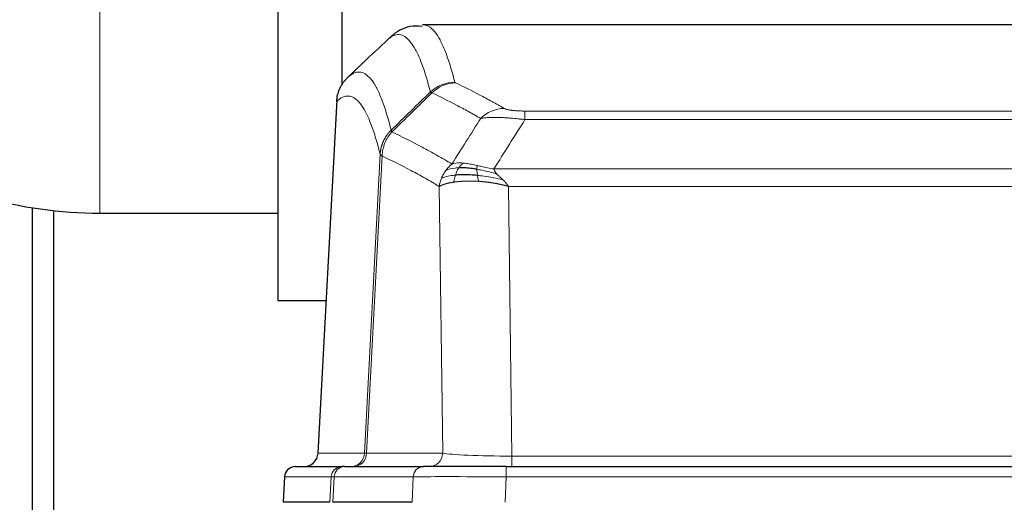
# Model space of a CAD drawing. Header units: millimetres. Extents: x 0 to 29700, y -16 to 21000.
# Tile 117 of 256: x 3098 to 3374, y 18711 to 18847. Entities that reach past the tile are written whole.
import ezdxf

# ---------------------------------------------------------------- set-up
doc = ezdxf.new("R2010")
doc.units = ezdxf.units.MM
doc.layers.add('1', color=7, linetype='Continuous', true_color=0xffffff)

msp = doc.modelspace()

# ---------------------------------------------------------------- linework, layer by layer
at = {"layer": '1', "color": 2, "linetype": 'Continuous', "lineweight": 25}
for p, q in [((3188.013, 18836.803), (3188.013, 18939.303)), ((3170.013, 18905.803), (3170.013, 18836.803)), ((3473.447, 18845.198), (3210.579, 18845.198)), ((3170.013, 18836.803), (3170.013, 18767.803)), ((3188.013, 18828.23), (3188.013, 18836.803)), ((3186.511, 18824.178), (3181.237, 18724.986)), ((3101.013, 18793.859), (3101.013, 18669.515)), ((3107.013, 18793.054), (3107.013, 18669.513)), ((3120.013, 18792.353), (3170.013, 18792.353)), ((3170.013, 18767.803), (3183.514, 18767.803)), ((3174.866, 18721.198), (3187.977, 18721.198)), ((3188.674, 18721.198), (3187.977, 18721.198)), ((3188.674, 18721.198), (3210.848, 18721.198)), ((3234.103, 18721.198), (3210.848, 18721.198)), ((3234.103, 18721.198), (3449.923, 18721.198)), ((3171.855, 18718.357), (3171.475, 18711.198)), ((3184.609, 18711.198), (3171.491, 18711.198)), ((3207.648, 18711.198), (3185.393, 18711.198))]:
    msp.add_line(p, q, dxfattribs=at)
at = {"layer": '1', "color": 4, "linetype": 'Continuous', "lineweight": 13}
for p, q in [((3120.013, 18881.253), (3120.013, 18836.803)), ((3120.013, 18836.803), (3120.013, 18792.353)), ((3186.497, 18823.684), (3181.249, 18724.989)), ((3239.342, 18820.991), (3444.684, 18820.991)), ((3239.342, 18818.575), (3239.342, 18820.991)), ((3444.684, 18818.575), (3239.342, 18818.575)), ((3194.316, 18724.989), (3198.692, 18808.857)), ((3199.249, 18808.381), (3194.897, 18724.989)), ((3230.61, 18804.744), (3453.416, 18804.744)), ((3216.249, 18724.989), (3215.291, 18799.836)), ((3234.723, 18799.846), (3235.692, 18724.163)), ((3449.303, 18799.846), (3234.723, 18799.846)), ((3181.249, 18724.989), (3194.316, 18724.989)), ((3194.897, 18724.989), (3216.249, 18724.989)), ((3235.692, 18724.163), (3448.335, 18724.163)), ((3235.692, 18721.198), (3235.692, 18724.163)), ((3234.103, 18718.355), (3234.103, 18721.198)), ((3171.872, 18718.355), (3171.491, 18711.198)), ((3184.982, 18718.355), (3171.872, 18718.355)), ((3184.609, 18711.198), (3184.982, 18718.355)), ((3185.767, 18718.355), (3185.393, 18711.198)), ((3207.941, 18718.355), (3185.767, 18718.355)), ((3207.648, 18711.198), (3207.941, 18718.355)), ((3234.103, 18718.355), (3233.81, 18711.198)), ((3449.923, 18718.355), (3234.103, 18718.355))]:
    msp.add_line(p, q, dxfattribs=at)
at = {"layer": '1', "color": 2, "linetype": 'Continuous', "lineweight": 25}
msp.add_arc((3120.013, 18912.803), 120.45, 238.27922, 270, dxfattribs=at)
at = {"layer": '1', "color": 4, "linetype": 'Continuous', "lineweight": 13}
for centre, major_axis, ratio, start_param, end_param in [((3219.646, 18819.141), (-9.695, -2.45), 0.9931439, 4.4664808, 5.2238901), ((3219.834, 18818.981), (-4.281, -9.037), 0.9659395, 3.5975691, 4.3432065), ((3233.495, 18811.835), (-4.97, -8.677), 0.9635717, 3.6779385, 4.4208965), ((3190.324, 18725.198), (0, 4), 0.9993908, 3.1415927, 4.6600291), ((3191.021, 18725.198), (0, 4), 0.9702957, 3.1415927, 4.6600291), ((3214.342, 18725.198), (20.038, 0.208), 0.001459, 3.1763609, 3.3855124), ((3212.373, 18725.198), (0, 4), 0.9702957, 3.1415927, 4.6600291), ((3235.612, 18725.198), (-20.002, 0.052), 0.0517476, 0.2535919, 1.5749043), ((3187.977, 18718.198), (0, 3), 0.9993908, 0, 1.5184364), ((3188.674, 18718.198), (0, 3), 0.9702957, 0, 1.5184364), ((3210.848, 18718.198), (0, 3), 0.9702957, 0, 1.5184364), ((3211.995, 18718.198), (-27.029, 0.156), 0.000812, 6.0391366, 6.248288), ((3234.154, 18718.198), (-27.018, 0.123), 0.0058026, 4.7143189, 6.0386286)]:
    msp.add_ellipse(centre, major_axis=major_axis, ratio=ratio, start_param=start_param, end_param=end_param, dxfattribs=at)
at = {"layer": '1', "color": 2, "linetype": 'Continuous', "lineweight": 25}
for centre, major_axis, start_param, end_param in [((3177.257, 18725.198), (0, 4), 3.1415927, 4.6600291), ((3174.866, 18718.198), (0, 3), 0, 1.5184364)]:
    msp.add_ellipse(centre, major_axis=major_axis, ratio=0.9993908, start_param=start_param, end_param=end_param, dxfattribs=at)
for points, knots in [([(3210.47, 18844.734), (3209.242, 18844.869), (3205.972, 18844.924), (3202.825, 18842.907), (3201.599, 18841.689), (3201.405, 18841.463)], [0, 0, 0, 0, 0.3007965, 0.8776305, 1, 1, 1, 1]), ([(3186.497, 18823.684), (3186.527, 18824.316), (3186.617, 18824.943), (3186.84, 18825.862), (3186.929, 18826.164), (3187.135, 18826.759), (3187.252, 18827.051), (3187.513, 18827.622), (3187.657, 18827.901), (3187.972, 18828.444), (3188.142, 18828.708), (3188.506, 18829.217), (3188.7, 18829.463), (3189.11, 18829.934), (3189.326, 18830.16), (3189.553, 18830.375)], [0, 0, 0, 0, 0.25, 0.25, 0.375, 0.375, 0.5, 0.5, 0.625, 0.625, 0.75, 0.75, 0.875, 0.875, 1, 1, 1, 1]), ([(3225.842, 18804.655), (3225.613, 18804.694), (3225.386, 18804.731), (3224.485, 18804.866), (3223.825, 18804.944), (3222.556, 18805.048), (3221.946, 18805.073), (3221.174, 18805.071), (3220.985, 18805.067), (3220.799, 18805.061)], [0, 0, 0, 0, 0.125, 0.125, 0.5, 0.5, 0.875, 0.875, 1, 1, 1, 1]), ([(3226.011, 18802.913), (3225.722, 18802.94), (3225.436, 18802.964), (3224.302, 18803.046), (3223.478, 18803.081), (3221.914, 18803.1), (3221.172, 18803.084), (3220.254, 18803.032), (3220.03, 18803.016), (3219.813, 18802.998)], [0, 0, 0, 0, 0.125, 0.125, 0.5, 0.5, 0.875, 0.875, 1, 1, 1, 1])]:
    msp.add_open_spline(points, degree=3, knots=knots, dxfattribs=at)
at = {"layer": '1', "color": 4, "linetype": 'Continuous', "lineweight": 13}
for points, knots in [([(3210.666, 18845.198), (3210.76, 18845.198), (3211.383, 18845.169), (3211.996, 18844.945), (3212.766, 18844.448), (3213.149, 18844.146), (3213.527, 18843.765), (3213.779, 18843.494), (3213.904, 18843.349), (3214.527, 18842.582), (3215.019, 18841.827), (3215.744, 18840.484), (3215.984, 18840.001), (3216.46, 18838.965), (3216.695, 18838.412), (3217.398, 18836.647), (3218.318, 18834.012), (3219.208, 18830.816), (3219.646, 18829.077)], [0, 0, 0, 0, 0.0285367, 0.1904473, 0.1904473, 0.2714026, 0.3118802, 0.3118802, 0.3523578, 0.3523578, 0.5142684, 0.5142684, 0.5952236, 0.5952236, 0.6761789, 0.6761789, 0.8380895, 1, 1, 1, 1]), ([(3212.779, 18826.338), (3212.34, 18828.076), (3211.449, 18831.27), (3210.527, 18833.902), (3209.824, 18835.666), (3209.588, 18836.219), (3209.111, 18837.254), (3208.871, 18837.737), (3208.145, 18839.079), (3207.653, 18839.834), (3207.029, 18840.601), (3206.903, 18840.745), (3206.652, 18841.017), (3206.273, 18841.398), (3205.89, 18841.699), (3205.118, 18842.197), (3204.074, 18842.579), (3202.465, 18842.308), (3201.363, 18841.564), (3200.804, 18841.051)], [0, 0, 0, 0, 0.125, 0.25, 0.25, 0.3125, 0.3125, 0.375, 0.375, 0.5, 0.5, 0.53125, 0.53125, 0.5625, 0.625, 0.625, 0.75, 0.875, 1, 1, 1, 1]), ([(3189.553, 18830.375), (3190.124, 18830.929), (3191.252, 18831.743), (3192.897, 18832.088), (3193.963, 18831.734), (3194.752, 18831.249), (3195.143, 18830.952), (3195.594, 18830.51), (3195.787, 18830.3), (3195.915, 18830.155), (3195.979, 18830.08), (3196.298, 18829.696), (3196.677, 18829.18), (3197.115, 18828.482), (3197.302, 18828.162), (3197.426, 18827.945), (3197.488, 18827.834), (3198.044, 18826.813), (3199.017, 18824.708), (3200.427, 18820.676), (3201.336, 18817.405), (3201.782, 18815.623)], [0, 0, 0, 0, 0.125, 0.25, 0.375, 0.375, 0.4375, 0.46875, 0.484375, 0.484375, 0.5, 0.5, 0.5625, 0.59375, 0.609375, 0.609375, 0.625, 0.625, 0.75, 0.875, 1, 1, 1, 1]), ([(3219.834, 18828.916), (3219.778, 18828.942), (3219.734, 18828.969), (3219.672, 18829.023), (3219.653, 18829.05), (3219.646, 18829.077)], [0, 0, 0, 0, 0.5, 0.5, 1, 1, 1, 1]), ([(3219.834, 18828.916), (3222.119, 18827.828), (3224.4, 18826.687), (3227.816, 18824.893), (3228.953, 18824.282), (3231.226, 18823.032), (3232.361, 18822.393), (3233.495, 18821.741)], [0, 0, 0, 0, 0.5, 0.5, 0.75, 0.75, 1, 1, 1, 1]), ([(3198.692, 18808.857), (3198.248, 18810.637), (3197.342, 18813.905), (3195.935, 18817.937), (3194.965, 18820.045), (3194.41, 18821.067), (3194.349, 18821.179), (3194.225, 18821.397), (3194.039, 18821.717), (3193.602, 18822.417), (3193.223, 18822.936), (3192.906, 18823.322), (3192.842, 18823.397), (3192.714, 18823.543), (3192.522, 18823.754), (3192.072, 18824.199), (3191.682, 18824.5), (3190.896, 18824.991), (3189.832, 18825.355), (3188.191, 18825.029), (3187.067, 18824.23), (3186.497, 18823.684)], [0, 0, 0, 0, 0.125, 0.25, 0.375, 0.375, 0.390625, 0.390625, 0.40625, 0.4375, 0.5, 0.5, 0.515625, 0.515625, 0.53125, 0.5625, 0.625, 0.625, 0.75, 0.875, 1, 1, 1, 1]), ([(3226.915, 18818.916), (3225.779, 18819.569), (3224.643, 18820.208), (3222.368, 18821.459), (3221.229, 18822.071), (3217.81, 18823.867), (3215.526, 18825.01), (3213.237, 18826.099)], [0, 0, 0, 0, 0.25, 0.25, 0.5, 0.5, 1, 1, 1, 1]), ([(3239.342, 18820.991), (3239.159, 18820.991), (3238.977, 18820.992), (3238.613, 18820.997), (3238.433, 18821), (3238.078, 18821.009), (3237.902, 18821.015), (3237.556, 18821.029), (3237.385, 18821.037), (3237.174, 18821.049), (3237.132, 18821.052), (3237.048, 18821.057), (3236.924, 18821.065), (3236.802, 18821.073), (3236.563, 18821.091), (3236.256, 18821.117), (3235.968, 18821.147), (3235.795, 18821.168), (3235.761, 18821.172), (3235.693, 18821.18), (3235.659, 18821.184), (3235.559, 18821.197), (3235.494, 18821.206), (3235.305, 18821.233), (3235.185, 18821.252), (3234.959, 18821.29), (3234.852, 18821.31), (3234.649, 18821.352), (3234.553, 18821.373), (3234.44, 18821.4), (3234.418, 18821.405), (3234.374, 18821.416), (3234.353, 18821.422), (3234.289, 18821.438), (3234.248, 18821.449), (3234.129, 18821.483), (3234.056, 18821.506), (3233.919, 18821.552), (3233.855, 18821.575), (3233.678, 18821.645), (3233.579, 18821.693), (3233.495, 18821.741)], [0, 0, 0, 0, 0.0625, 0.0625, 0.125, 0.125, 0.1875, 0.1875, 0.25, 0.25, 0.265625, 0.265625, 0.28125, 0.3125, 0.3125, 0.375, 0.4375, 0.4375, 0.453125, 0.453125, 0.46875, 0.46875, 0.5, 0.5, 0.5625, 0.5625, 0.625, 0.625, 0.6875, 0.6875, 0.703125, 0.703125, 0.71875, 0.71875, 0.75, 0.75, 0.8125, 0.8125, 0.875, 0.875, 1, 1, 1, 1]), ([(3239.342, 18818.575), (3239.007, 18818.618), (3238.674, 18818.659), (3238.011, 18818.737), (3237.682, 18818.774), (3236.707, 18818.878), (3236.069, 18818.938), (3235.366, 18818.996), (3235.288, 18819.003), (3235.133, 18819.015), (3235.056, 18819.021), (3234.824, 18819.039), (3234.671, 18819.05), (3234.217, 18819.082), (3233.622, 18819.119), (3233.049, 18819.147), (3232.628, 18819.165), (3232.419, 18819.172), (3232.214, 18819.179), (3232.077, 18819.183), (3232.01, 18819.185), (3231.404, 18819.2), (3230.896, 18819.204), (3230.177, 18819.195), (3229.944, 18819.19), (3229.606, 18819.179), (3229.495, 18819.175), (3229.276, 18819.166), (3229.169, 18819.16), (3228.642, 18819.131), (3228.253, 18819.099), (3227.539, 18819.019), (3227.212, 18818.971), (3226.915, 18818.916)], [0, 0, 0, 0, 0.0625, 0.0625, 0.125, 0.125, 0.25, 0.25, 0.265625, 0.265625, 0.28125, 0.28125, 0.3125, 0.3125, 0.375, 0.4375, 0.4375, 0.46875, 0.484375, 0.484375, 0.5, 0.5, 0.625, 0.625, 0.6875, 0.6875, 0.71875, 0.71875, 0.75, 0.75, 0.875, 0.875, 1, 1, 1, 1]), ([(3198.692, 18808.857), (3198.693, 18808.874), (3198.695, 18808.908), (3198.698, 18808.959), (3198.702, 18809.01), (3198.705, 18809.06), (3198.709, 18809.111), (3198.713, 18809.161), (3198.717, 18809.212), (3198.722, 18809.263), (3198.727, 18809.313), (3198.732, 18809.364), (3198.737, 18809.414), (3198.743, 18809.465), (3198.749, 18809.515), (3198.755, 18809.566), (3198.761, 18809.616), (3198.768, 18809.666), (3198.775, 18809.717), (3198.782, 18809.767), (3198.789, 18809.817), (3198.797, 18809.868), (3198.804, 18809.918), (3198.813, 18809.968), (3198.821, 18810.018), (3198.83, 18810.068), (3198.838, 18810.118), (3198.848, 18810.168), (3198.857, 18810.218), (3198.867, 18810.268), (3198.876, 18810.318), (3198.887, 18810.367), (3198.897, 18810.417), (3198.908, 18810.467), (3198.918, 18810.516), (3198.93, 18810.566), (3198.941, 18810.615), (3198.953, 18810.665), (3198.964, 18810.714), (3198.977, 18810.764), (3198.989, 18810.813), (3199.002, 18810.862), (3199.014, 18810.911), (3199.028, 18810.96), (3199.041, 18811.009), (3199.054, 18811.058), (3199.068, 18811.107), (3199.082, 18811.156), (3199.097, 18811.205), (3199.111, 18811.253), (3199.126, 18811.302), (3199.141, 18811.35), (3199.156, 18811.399), (3199.172, 18811.447), (3199.188, 18811.495), (3199.204, 18811.543), (3199.22, 18811.592), (3199.237, 18811.64), (3199.253, 18811.687), (3199.27, 18811.735), (3199.288, 18811.783), (3199.305, 18811.831), (3199.323, 18811.878), (3199.341, 18811.926), (3199.359, 18811.973), (3199.377, 18812.021), (3199.396, 18812.068), (3199.415, 18812.115), (3199.434, 18812.162), (3199.453, 18812.209), (3199.473, 18812.256), (3199.493, 18812.302), (3199.513, 18812.349), (3199.533, 18812.396), (3199.554, 18812.442), (3199.575, 18812.488), (3199.602, 18812.548), (3199.636, 18812.621), (3199.676, 18812.707), (3199.718, 18812.793), (3199.76, 18812.878), (3199.804, 18812.963), (3199.848, 18813.047), (3199.892, 18813.131), (3199.938, 18813.215), (3199.984, 18813.298), (3200.032, 18813.381), (3200.079, 18813.463), (3200.128, 18813.545), (3200.178, 18813.626), (3200.228, 18813.707), (3200.279, 18813.787), (3200.33, 18813.867), (3200.383, 18813.947), (3200.436, 18814.026), (3200.49, 18814.104), (3200.544, 18814.182), (3200.6, 18814.259), (3200.656, 18814.336), (3200.713, 18814.413), (3200.77, 18814.489), (3200.828, 18814.564), (3200.887, 18814.639), (3200.947, 18814.713), (3201.007, 18814.786), (3201.068, 18814.859), (3201.13, 18814.932), (3201.192, 18815.004), (3201.255, 18815.075), (3201.319, 18815.146), (3201.383, 18815.216), (3201.448, 18815.285), (3201.513, 18815.354), (3201.579, 18815.422), (3201.646, 18815.49), (3201.714, 18815.557), (3201.759, 18815.601), (3201.782, 18815.623)], [0, 0, 0, 0, 0.0066687, 0.0133374, 0.0200061, 0.0266746, 0.0333432, 0.0400116, 0.0466801, 0.0533484, 0.0600168, 0.066685, 0.0733532, 0.0800214, 0.0866895, 0.0933575, 0.1000255, 0.1066935, 0.1133614, 0.1200292, 0.126697, 0.1333647, 0.1400324, 0.1467001, 0.1533676, 0.1600352, 0.1667026, 0.1733701, 0.1800374, 0.1867047, 0.193372, 0.2000392, 0.2067064, 0.2133735, 0.2200405, 0.2267075, 0.2333745, 0.2400414, 0.2467082, 0.253375, 0.2600418, 0.2667085, 0.2733751, 0.2800417, 0.2867082, 0.2933747, 0.3000412, 0.3067075, 0.3133739, 0.3200401, 0.3267064, 0.3333725, 0.3400387, 0.3467047, 0.3533708, 0.3600367, 0.3667026, 0.3733685, 0.3800343, 0.3867001, 0.3933658, 0.4000315, 0.4066971, 0.4133626, 0.4200281, 0.4266936, 0.433359, 0.4400243, 0.4466896, 0.4533549, 0.4600201, 0.4666852, 0.4733503, 0.4800154, 0.4866804, 0.4933453, 0.5000102, 0.5125098, 0.5250093, 0.5375088, 0.5500082, 0.5625077, 0.5750071, 0.5875066, 0.600006, 0.6125054, 0.6250049, 0.6375043, 0.6500037, 0.6625032, 0.6750026, 0.6875021, 0.7000016, 0.7125011, 0.7250006, 0.7375001, 0.7499997, 0.7624993, 0.7749989, 0.7874985, 0.7999982, 0.812498, 0.8249977, 0.8374975, 0.8499974, 0.8624973, 0.8749972, 0.8874972, 0.8999973, 0.9124974, 0.9249976, 0.9374978, 0.9499981, 0.9624985, 0.9749989, 0.9874994, 1, 1, 1, 1]), ([(3201.994, 18815.14), (3201.919, 18815.229), (3201.876, 18815.326), (3201.818, 18815.499), (3201.803, 18815.575), (3201.782, 18815.623)], [0, 0, 0, 0, 0.5, 0.5, 1, 1, 1, 1]), ([(3199.249, 18808.381), (3199.27, 18809.012), (3199.348, 18809.64), (3199.611, 18810.868), (3199.797, 18811.469), (3200.268, 18812.621), (3200.554, 18813.173), (3201.212, 18814.211), (3201.585, 18814.696), (3201.994, 18815.14)], [0, 0, 0, 0, 0.25, 0.25, 0.5, 0.5, 0.75, 0.75, 1, 1, 1, 1]), ([(3201.994, 18815.14), (3204.816, 18813.801), (3207.632, 18812.381), (3211.845, 18810.126), (3213.248, 18809.354), (3216.05, 18807.769), (3217.45, 18806.955), (3218.848, 18806.122)], [0, 0, 0, 0, 0.5, 0.5, 0.75, 0.75, 1, 1, 1, 1]), ([(3199.249, 18808.381), (3199.244, 18808.384), (3199.233, 18808.39), (3199.218, 18808.4), (3199.203, 18808.41), (3199.188, 18808.42), (3199.173, 18808.429), (3199.157, 18808.439), (3199.142, 18808.449), (3199.126, 18808.459), (3199.111, 18808.469), (3199.096, 18808.479), (3199.08, 18808.489), (3199.065, 18808.499), (3199.05, 18808.509), (3199.034, 18808.519), (3199.019, 18808.529), (3199.004, 18808.539), (3198.989, 18808.549), (3198.975, 18808.559), (3198.96, 18808.569), (3198.946, 18808.579), (3198.931, 18808.59), (3198.917, 18808.6), (3198.904, 18808.61), (3198.89, 18808.62), (3198.877, 18808.63), (3198.856, 18808.647), (3198.83, 18808.668), (3198.801, 18808.694), (3198.778, 18808.718), (3198.758, 18808.74), (3198.743, 18808.761), (3198.73, 18808.779), (3198.72, 18808.795), (3198.712, 18808.809), (3198.706, 18808.821), (3198.701, 18808.832), (3198.698, 18808.841), (3198.696, 18808.847), (3198.694, 18808.852), (3198.693, 18808.855), (3198.693, 18808.857), (3198.692, 18808.857)], [0, 0, 0, 0, 0.0155045, 0.0313064, 0.0474058, 0.0638028, 0.0804975, 0.0974898, 0.1147799, 0.1323678, 0.1502535, 0.1684372, 0.1869188, 0.2056984, 0.224776, 0.2441517, 0.2638255, 0.2837975, 0.3040676, 0.3246359, 0.3455025, 0.3666674, 0.3881306, 0.4098921, 0.431952, 0.4543102, 0.4769669, 0.499922, 0.5635887, 0.6229234, 0.6779259, 0.7285963, 0.7749346, 0.8169408, 0.8546148, 0.8879566, 0.9169663, 0.9416439, 0.9619893, 0.9780025, 0.9896835, 0.9970323, 1, 1, 1, 1]), ([(3215.291, 18799.836), (3213.96, 18800.622), (3212.628, 18801.39), (3209.96, 18802.889), (3208.625, 18803.62), (3204.614, 18805.756), (3201.934, 18807.106), (3199.249, 18808.381)], [0, 0, 0, 0, 0.25, 0.25, 0.5, 0.5, 1, 1, 1, 1]), ([(3217.141, 18804.315), (3217.387, 18804.645), (3217.653, 18804.963), (3218.223, 18805.567), (3218.527, 18805.853), (3218.848, 18806.122)], [0, 0, 0, 0, 0.5, 0.5, 1, 1, 1, 1]), ([(3220.799, 18805.061), (3220.427, 18805.048), (3220.071, 18805.022), (3218.71, 18804.871), (3217.839, 18804.646), (3217.141, 18804.315)], [0, 0, 0, 0, 0.25, 0.25, 1, 1, 1, 1]), ([(3222.023, 18806.383), (3221.724, 18806.409), (3221.434, 18806.425), (3220.307, 18806.44), (3219.541, 18806.346), (3218.848, 18806.122)], [0, 0, 0, 0, 0.25, 0.25, 1, 1, 1, 1]), ([(3219.813, 18802.998), (3219.844, 18803.089), (3219.876, 18803.18), (3220.011, 18803.543), (3220.124, 18803.816), (3220.373, 18804.341), (3220.509, 18804.594), (3220.701, 18804.909), (3220.749, 18804.986), (3220.799, 18805.061)], [0, 0, 0, 0, 0.125, 0.125, 0.5, 0.5, 0.875, 0.875, 1, 1, 1, 1]), ([(3220.799, 18805.061), (3220.898, 18805.211), (3220.999, 18805.352), (3221.256, 18805.681), (3221.413, 18805.855), (3221.724, 18806.155), (3221.877, 18806.282), (3222.023, 18806.383)], [0, 0, 0, 0, 0.25, 0.25, 0.625, 0.625, 1, 1, 1, 1]), ([(3225.992, 18805.688), (3225.812, 18805.728), (3225.634, 18805.767), (3224.927, 18805.921), (3224.412, 18806.028), (3223.418, 18806.209), (3222.938, 18806.284), (3222.324, 18806.355), (3222.173, 18806.37), (3222.023, 18806.383)], [0, 0, 0, 0, 0.125, 0.125, 0.5, 0.5, 0.875, 0.875, 1, 1, 1, 1]), ([(3225.842, 18804.655), (3225.841, 18804.779), (3225.842, 18804.895), (3225.856, 18805.16), (3225.872, 18805.297), (3225.92, 18805.526), (3225.952, 18805.619), (3225.992, 18805.688)], [0, 0, 0, 0, 0.25, 0.25, 0.625, 0.625, 1, 1, 1, 1]), ([(3231.481, 18803.301), (3230.071, 18803.723), (3228.634, 18804.099), (3226.764, 18804.489), (3226.3, 18804.577), (3225.842, 18804.655)], [0, 0, 0, 0, 0.75, 0.75, 1, 1, 1, 1]), ([(3226.011, 18802.913), (3225.999, 18802.99), (3225.987, 18803.068), (3225.943, 18803.378), (3225.914, 18803.609), (3225.87, 18804.054), (3225.855, 18804.267), (3225.845, 18804.529), (3225.843, 18804.593), (3225.842, 18804.655)], [0, 0, 0, 0, 0.125, 0.125, 0.5, 0.5, 0.875, 0.875, 1, 1, 1, 1]), ([(3230.61, 18804.744), (3229.39, 18804.933), (3228.214, 18805.19), (3226.72, 18805.524), (3226.353, 18805.607), (3225.992, 18805.688)], [0, 0, 0, 0, 0.75, 0.75, 1, 1, 1, 1]), ([(3231.481, 18803.301), (3231.363, 18803.428), (3231.253, 18803.553), (3231.004, 18803.863), (3230.879, 18804.045), (3230.693, 18804.401), (3230.632, 18804.575), (3230.61, 18804.744)], [0, 0, 0, 0, 0.25, 0.25, 0.625, 0.625, 1, 1, 1, 1]), ([(3215.291, 18799.836), (3215.348, 18800.232), (3215.431, 18800.628), (3215.644, 18801.409), (3215.775, 18801.796), (3215.93, 18802.174)], [0, 0, 0, 0, 0.5, 0.5, 1, 1, 1, 1]), ([(3215.93, 18802.174), (3216.087, 18802.55), (3216.267, 18802.918), (3216.671, 18803.634), (3216.895, 18803.981), (3217.141, 18804.315)], [0, 0, 0, 0, 0.5, 0.5, 1, 1, 1, 1]), ([(3219.813, 18802.998), (3219.378, 18802.962), (3218.968, 18802.917), (3217.438, 18802.7), (3216.543, 18802.46), (3215.93, 18802.174)], [0, 0, 0, 0, 0.25, 0.25, 1, 1, 1, 1]), ([(3219.323, 18801.037), (3219.359, 18801.237), (3219.401, 18801.461), (3219.507, 18801.94), (3219.569, 18802.196), (3219.695, 18802.637), (3219.751, 18802.817), (3219.813, 18802.998)], [0, 0, 0, 0, 0.375, 0.375, 0.75, 0.75, 1, 1, 1, 1]), ([(3226.326, 18801.262), (3226.292, 18801.425), (3226.253, 18801.611), (3226.171, 18802.013), (3226.128, 18802.23), (3226.061, 18802.605), (3226.035, 18802.758), (3226.011, 18802.913)], [0, 0, 0, 0, 0.375, 0.375, 0.75, 0.75, 1, 1, 1, 1]), ([(3233.152, 18801.682), (3231.38, 18802.134), (3229.55, 18802.481), (3227.177, 18802.794), (3226.589, 18802.859), (3226.011, 18802.913)], [0, 0, 0, 0, 0.75, 0.75, 1, 1, 1, 1]), ([(3233.152, 18801.682), (3233.079, 18801.754), (3233.005, 18801.825), (3232.708, 18802.107), (3232.487, 18802.313), (3232.059, 18802.717), (3231.854, 18802.915), (3231.602, 18803.173), (3231.54, 18803.237), (3231.481, 18803.301)], [0, 0, 0, 0, 0.125, 0.125, 0.5, 0.5, 0.875, 0.875, 1, 1, 1, 1]), ([(3219.323, 18801.037), (3219.311, 18801.035), (3219.288, 18801.032), (3219.253, 18801.027), (3219.218, 18801.021), (3219.182, 18801.016), (3219.146, 18801.01), (3219.109, 18801.004), (3219.072, 18800.998), (3219.035, 18800.992), (3218.997, 18800.986), (3218.959, 18800.98), (3218.921, 18800.974), (3218.882, 18800.967), (3218.843, 18800.96), (3218.803, 18800.953), (3218.763, 18800.947), (3218.723, 18800.939), (3218.683, 18800.932), (3218.642, 18800.925), (3218.601, 18800.917), (3218.56, 18800.91), (3218.518, 18800.902), (3218.476, 18800.894), (3218.434, 18800.886), (3218.392, 18800.877), (3218.349, 18800.869), (3218.306, 18800.86), (3218.263, 18800.852), (3218.219, 18800.843), (3218.176, 18800.834), (3218.132, 18800.825), (3218.088, 18800.815), (3218.044, 18800.806), (3217.999, 18800.796), (3217.955, 18800.786), (3217.91, 18800.776), (3217.865, 18800.766), (3217.82, 18800.756), (3217.774, 18800.746), (3217.729, 18800.735), (3217.683, 18800.724), (3217.638, 18800.713), (3217.592, 18800.702), (3217.546, 18800.691), (3217.5, 18800.679), (3217.454, 18800.668), (3217.408, 18800.656), (3217.362, 18800.644), (3217.316, 18800.632), (3217.27, 18800.62), (3217.223, 18800.607), (3217.177, 18800.595), (3217.131, 18800.582), (3217.085, 18800.569), (3217.039, 18800.556), (3216.992, 18800.542), (3216.946, 18800.529), (3216.9, 18800.515), (3216.854, 18800.501), (3216.808, 18800.487), (3216.762, 18800.473), (3216.717, 18800.459), (3216.671, 18800.444), (3216.626, 18800.429), (3216.58, 18800.414), (3216.535, 18800.399), (3216.49, 18800.384), (3216.445, 18800.368), (3216.401, 18800.352), (3216.356, 18800.337), (3216.312, 18800.32), (3216.268, 18800.304), (3216.225, 18800.288), (3216.181, 18800.271), (3216.138, 18800.254), (3216.095, 18800.237), (3216.053, 18800.22), (3216.011, 18800.203), (3215.969, 18800.185), (3215.927, 18800.167), (3215.886, 18800.149), (3215.845, 18800.131), (3215.805, 18800.113), (3215.765, 18800.094), (3215.726, 18800.075), (3215.687, 18800.056), (3215.648, 18800.037), (3215.61, 18800.018), (3215.572, 18799.998), (3215.535, 18799.979), (3215.499, 18799.959), (3215.463, 18799.939), (3215.427, 18799.919), (3215.392, 18799.898), (3215.358, 18799.877), (3215.324, 18799.857), (3215.302, 18799.843), (3215.291, 18799.836)], [0, 0, 0, 0, 0.0060657, 0.012223, 0.0184718, 0.0248123, 0.0312443, 0.0377679, 0.0443831, 0.0510899, 0.0578883, 0.0647782, 0.0717598, 0.0788329, 0.0859977, 0.093254, 0.1006019, 0.1080414, 0.1155725, 0.1231952, 0.1309095, 0.1387154, 0.1466129, 0.1546019, 0.1626826, 0.1708549, 0.1791188, 0.1874742, 0.1959213, 0.20446, 0.2130903, 0.2218121, 0.2306256, 0.2395307, 0.2485274, 0.2576156, 0.2667955, 0.276067, 0.2854301, 0.2948848, 0.3044311, 0.314069, 0.3237985, 0.3336196, 0.3435324, 0.3535367, 0.3636326, 0.3738202, 0.3840993, 0.3944701, 0.4049324, 0.4154864, 0.426132, 0.4368691, 0.4476979, 0.4586183, 0.4696303, 0.480734, 0.4919292, 0.503216, 0.5145945, 0.5260645, 0.5376262, 0.5492795, 0.5610244, 0.5728609, 0.584789, 0.5968087, 0.60892, 0.621123, 0.6334175, 0.6458037, 0.6582815, 0.6708509, 0.6835119, 0.6962645, 0.7091087, 0.7220445, 0.735072, 0.748191, 0.7614017, 0.774704, 0.7880979, 0.8015834, 0.8151605, 0.8288293, 0.8425896, 0.8564416, 0.8703852, 0.8844204, 0.8985472, 0.9127656, 0.9270756, 0.9414773, 0.9559705, 0.9705554, 0.9852319, 1, 1, 1, 1]), ([(3226.326, 18801.262), (3226.304, 18801.264), (3226.26, 18801.267), (3226.194, 18801.271), (3226.128, 18801.274), (3226.062, 18801.278), (3225.996, 18801.282), (3225.93, 18801.285), (3225.863, 18801.289), (3225.797, 18801.292), (3225.731, 18801.296), (3225.664, 18801.299), (3225.598, 18801.302), (3225.531, 18801.305), (3225.465, 18801.307), (3225.398, 18801.31), (3225.332, 18801.313), (3225.265, 18801.315), (3225.198, 18801.318), (3225.131, 18801.32), (3225.065, 18801.322), (3224.998, 18801.324), (3224.931, 18801.326), (3224.864, 18801.328), (3224.797, 18801.329), (3224.73, 18801.331), (3224.663, 18801.332), (3224.596, 18801.334), (3224.529, 18801.335), (3224.462, 18801.336), (3224.395, 18801.337), (3224.328, 18801.338), (3224.261, 18801.339), (3224.194, 18801.339), (3224.127, 18801.34), (3224.059, 18801.34), (3223.992, 18801.341), (3223.925, 18801.341), (3223.858, 18801.341), (3223.791, 18801.341), (3223.724, 18801.341), (3223.657, 18801.34), (3223.59, 18801.34), (3223.523, 18801.34), (3223.456, 18801.339), (3223.389, 18801.338), (3223.322, 18801.337), (3223.255, 18801.336), (3223.188, 18801.335), (3223.121, 18801.334), (3223.054, 18801.332), (3222.987, 18801.331), (3222.92, 18801.329), (3222.853, 18801.328), (3222.787, 18801.326), (3222.72, 18801.324), (3222.653, 18801.322), (3222.587, 18801.319), (3222.52, 18801.317), (3222.454, 18801.315), (3222.387, 18801.312), (3222.321, 18801.309), (3222.255, 18801.306), (3222.188, 18801.303), (3222.122, 18801.3), (3222.056, 18801.297), (3221.99, 18801.294), (3221.924, 18801.29), (3221.858, 18801.287), (3221.792, 18801.283), (3221.727, 18801.279), (3221.661, 18801.275), (3221.595, 18801.271), (3221.53, 18801.267), (3221.465, 18801.262), (3221.399, 18801.258), (3221.334, 18801.253), (3221.269, 18801.249), (3221.204, 18801.244), (3221.14, 18801.239), (3221.075, 18801.234), (3221.01, 18801.228), (3220.946, 18801.223), (3220.882, 18801.217), (3220.817, 18801.212), (3220.753, 18801.206), (3220.689, 18801.2), (3220.625, 18801.194), (3220.562, 18801.188), (3220.498, 18801.181), (3220.435, 18801.175), (3220.372, 18801.168), (3220.309, 18801.162), (3220.246, 18801.155), (3220.183, 18801.148), (3220.12, 18801.141), (3220.058, 18801.134), (3219.996, 18801.126), (3219.934, 18801.119), (3219.872, 18801.111), (3219.81, 18801.104), (3219.748, 18801.096), (3219.687, 18801.088), (3219.626, 18801.08), (3219.565, 18801.071), (3219.504, 18801.063), (3219.443, 18801.054), (3219.383, 18801.046), (3219.343, 18801.04), (3219.323, 18801.037)], [0, 0, 0, 0, 0.0082024, 0.0164263, 0.0246716, 0.0329384, 0.0412265, 0.0495362, 0.0578672, 0.0662198, 0.0745938, 0.0829892, 0.0914062, 0.0998446, 0.1083045, 0.1167859, 0.1252887, 0.1338131, 0.1423589, 0.1509263, 0.1595151, 0.1681255, 0.1767574, 0.1854108, 0.1940858, 0.2027822, 0.2115002, 0.2202398, 0.2290008, 0.2377835, 0.2465876, 0.2554134, 0.2642606, 0.2731295, 0.2820199, 0.2909319, 0.2998654, 0.3088206, 0.3177973, 0.3267956, 0.3358154, 0.3448569, 0.35392, 0.3630047, 0.3721109, 0.3812388, 0.3903883, 0.3995594, 0.4087522, 0.4179665, 0.4272025, 0.4364601, 0.4457393, 0.4550402, 0.4643627, 0.4737069, 0.4830727, 0.4924601, 0.5018692, 0.5113, 0.5207524, 0.5302265, 0.5397222, 0.5492397, 0.5587788, 0.5683395, 0.577922, 0.5875261, 0.5971519, 0.6067994, 0.6164686, 0.6261595, 0.6358721, 0.6456064, 0.6553624, 0.6651401, 0.6749395, 0.6847606, 0.6946034, 0.704468, 0.7143542, 0.7242622, 0.734192, 0.7441434, 0.7541166, 0.7641115, 0.7741282, 0.7841666, 0.7942268, 0.8043087, 0.8144123, 0.8245377, 0.8346848, 0.8448538, 0.8550444, 0.8652568, 0.875491, 0.885747, 0.8960247, 0.9063242, 0.9166455, 0.9269886, 0.9373534, 0.9477401, 0.9581485, 0.9685787, 0.9790306, 0.9895044, 1, 1, 1, 1]), ([(3234.723, 18799.846), (3234.701, 18799.852), (3234.657, 18799.865), (3234.59, 18799.883), (3234.524, 18799.902), (3234.457, 18799.92), (3234.39, 18799.938), (3234.324, 18799.956), (3234.257, 18799.974), (3234.19, 18799.992), (3234.122, 18800.01), (3234.055, 18800.028), (3233.988, 18800.045), (3233.92, 18800.063), (3233.853, 18800.08), (3233.785, 18800.097), (3233.717, 18800.115), (3233.649, 18800.132), (3233.581, 18800.149), (3233.513, 18800.165), (3233.445, 18800.182), (3233.377, 18800.199), (3233.308, 18800.215), (3233.24, 18800.232), (3233.171, 18800.248), (3233.103, 18800.264), (3233.034, 18800.28), (3232.965, 18800.296), (3232.896, 18800.312), (3232.827, 18800.328), (3232.758, 18800.343), (3232.689, 18800.359), (3232.62, 18800.374), (3232.55, 18800.39), (3232.481, 18800.405), (3232.412, 18800.42), (3232.342, 18800.435), (3232.272, 18800.45), (3232.203, 18800.464), (3232.133, 18800.479), (3232.063, 18800.494), (3231.993, 18800.508), (3231.923, 18800.522), (3231.853, 18800.536), (3231.782, 18800.55), (3231.712, 18800.564), (3231.642, 18800.578), (3231.571, 18800.592), (3231.501, 18800.605), (3231.43, 18800.619), (3231.36, 18800.632), (3231.289, 18800.645), (3231.218, 18800.659), (3231.148, 18800.672), (3231.077, 18800.684), (3231.006, 18800.697), (3230.935, 18800.71), (3230.864, 18800.722), (3230.793, 18800.735), (3230.722, 18800.747), (3230.65, 18800.759), (3230.579, 18800.771), (3230.508, 18800.783), (3230.436, 18800.795), (3230.365, 18800.807), (3230.293, 18800.818), (3230.222, 18800.83), (3230.15, 18800.841), (3230.079, 18800.852), (3230.007, 18800.863), (3229.935, 18800.874), (3229.864, 18800.885), (3229.792, 18800.896), (3229.72, 18800.906), (3229.648, 18800.917), (3229.576, 18800.927), (3229.504, 18800.937), (3229.432, 18800.947), (3229.36, 18800.957), (3229.288, 18800.967), (3229.216, 18800.977), (3229.144, 18800.987), (3229.072, 18800.996), (3229, 18801.005), (3228.928, 18801.015), (3228.856, 18801.024), (3228.783, 18801.033), (3228.711, 18801.042), (3228.639, 18801.05), (3228.567, 18801.059), (3228.494, 18801.067), (3228.422, 18801.076), (3228.35, 18801.084), (3228.277, 18801.092), (3228.205, 18801.1), (3228.133, 18801.108), (3228.06, 18801.116), (3227.988, 18801.123), (3227.916, 18801.131), (3227.843, 18801.138), (3227.771, 18801.145), (3227.699, 18801.152), (3227.626, 18801.159), (3227.554, 18801.166), (3227.482, 18801.173), (3227.409, 18801.179), (3227.337, 18801.186), (3227.264, 18801.192), (3227.192, 18801.198), (3227.12, 18801.204), (3227.048, 18801.21), (3226.975, 18801.216), (3226.903, 18801.222), (3226.831, 18801.227), (3226.758, 18801.233), (3226.686, 18801.238), (3226.614, 18801.243), (3226.542, 18801.248), (3226.47, 18801.253), (3226.398, 18801.258), (3226.35, 18801.261), (3226.326, 18801.262)], [0, 0, 0, 0, 0.007775, 0.0155603, 0.0233558, 0.0311618, 0.038978, 0.0468046, 0.0546416, 0.0624889, 0.0703466, 0.0782147, 0.0860931, 0.093982, 0.1018813, 0.109791, 0.1177112, 0.1256417, 0.1335828, 0.1415343, 0.1494962, 0.1574687, 0.1654516, 0.173445, 0.1814489, 0.1894634, 0.1974883, 0.2055238, 0.2135699, 0.2216264, 0.2296936, 0.2377713, 0.2458596, 0.2539585, 0.2620679, 0.270188, 0.2783187, 0.28646, 0.2946119, 0.3027745, 0.3109477, 0.3191316, 0.3273261, 0.3355314, 0.3437472, 0.3519738, 0.3602111, 0.3684591, 0.3767178, 0.3849872, 0.3932673, 0.4015582, 0.4098598, 0.4181722, 0.4264954, 0.4348293, 0.443174, 0.4515295, 0.4598958, 0.4682728, 0.4766607, 0.4850594, 0.493469, 0.5018893, 0.5103206, 0.5187626, 0.5272155, 0.5356793, 0.544154, 0.5526395, 0.561136, 0.5696433, 0.5781615, 0.5866906, 0.5952307, 0.6037817, 0.6123436, 0.6209165, 0.6295003, 0.638095, 0.6467007, 0.6553174, 0.6639451, 0.6725838, 0.6812334, 0.6898941, 0.6985657, 0.7072484, 0.7159421, 0.7246468, 0.7333625, 0.7420893, 0.7508272, 0.759576, 0.768336, 0.777107, 0.7858891, 0.7946823, 0.8034866, 0.812302, 0.8211284, 0.829966, 0.8388147, 0.8476746, 0.8565455, 0.8654276, 0.8743209, 0.8832252, 0.8921408, 0.9010675, 0.9100054, 0.9189544, 0.9279147, 0.9368861, 0.9458688, 0.9548626, 0.9638676, 0.9728839, 0.9819114, 0.9909501, 1, 1, 1, 1]), ([(3234.723, 18799.846), (3234.571, 18800.092), (3234.395, 18800.331), (3234.012, 18800.798), (3233.804, 18801.025), (3233.447, 18801.394), (3233.3, 18801.539), (3233.152, 18801.682)], [0, 0, 0, 0, 0.375, 0.375, 0.75, 0.75, 1, 1, 1, 1])]:
    msp.add_open_spline(points, degree=3, knots=knots, dxfattribs=at)
at = {"layer": '1', "color": 2, "linetype": 'Continuous', "lineweight": 25}
for points, degree in [([(3200.804, 18841.051), (3198.557, 18838.919), (3196.309, 18836.787), (3194.063, 18834.655)], 3), ([(3194.063, 18834.655), (3189.554, 18830.377)], 1)]:
    msp.add_open_spline(points, degree=degree, dxfattribs=at)
at = {"layer": '1', "color": 4, "linetype": 'Continuous', "lineweight": 13}
for points in [[(3201.782, 18815.623), (3205.447, 18819.195), (3209.112, 18822.767), (3212.779, 18826.338)], [(3213.237, 18826.099), (3209.489, 18822.446), (3205.741, 18818.793), (3201.994, 18815.14)], [(3213.237, 18826.099), (3213.125, 18826.15), (3212.936, 18826.242), (3212.819, 18826.31), (3212.779, 18826.338)], [(3218.848, 18806.122), (3221.522, 18810.391), (3224.211, 18814.655), (3226.915, 18818.916)], [(3239.342, 18818.575), (3236.414, 18813.969), (3233.503, 18809.359), (3230.61, 18804.744)]]:
    msp.add_open_spline(points, degree=3, dxfattribs=at)

doc.saveas('drawing.dxf')
